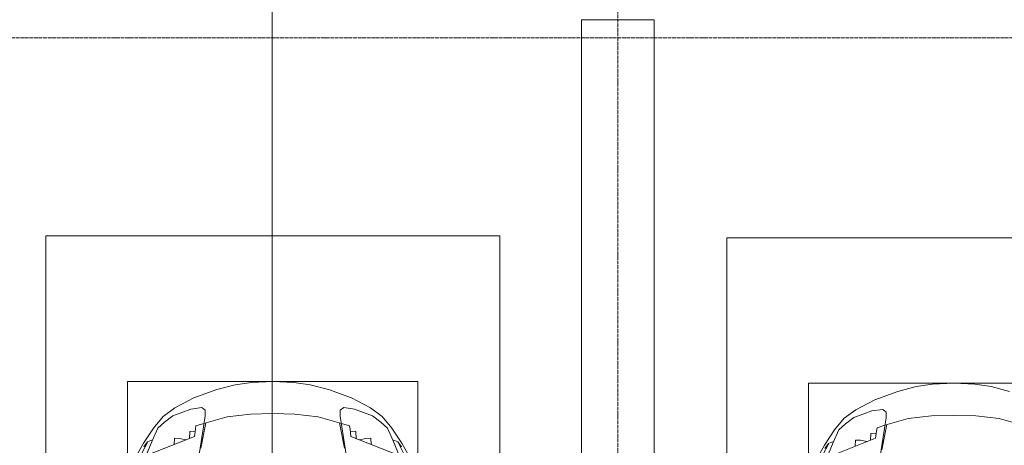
# Model space of a CAD drawing. Header units: millimetres. Extents: x -32229 to 288056, y -13689 to 125138.
# Tile 75 of 193: x -16758 to -11336, y 91808 to 94150. Entities that reach past the tile are written whole.
import ezdxf

# ---------------------------------------------------------------- set-up
doc = ezdxf.new("R2010")
doc.units = ezdxf.units.MM
doc.linetypes.add('ADSK_Линия сетки', pattern=[25, 20, -2.5, 0, -2.5])
doc.layers.add('A-DETL', color=7, linetype='Continuous', lineweight=9, true_color=0x00a600)
for name, color, linetype, lineweight in [('A-DETL-GENF', 7, 'Continuous', 18), ('C-PRKG', 7, 'Continuous', 18), ('S-COLS', 7, 'Continuous', 18), ('S-GRID', 7, 'Continuous', 9)]:
    doc.layers.add(name, color=color, linetype=linetype, lineweight=lineweight)

# ---------------------------------------------------------------- blocks, each defined once
blk = doc.blocks.new('АР_Машиноместо - 4900x2400_М__5300х2500_-2211001--02 ЭО')
at = {"layer": 'A-DETL-GENF', "color": 253, "lineweight": 13, "true_color": 0xaaaaaa}
for p, q in [((1132.7, -806), (1044.2, -818.6)), ((1250, -800), (1132.7, -806)), ((1250, -800), (1367.3, -806)), ((1367.3, -806), (1455.8, -818.6)), ((943.3, -845.1), (815.8, -891)), ((1044.2, -818.6), (943.3, -845.1)), ((1455.8, -818.6), (1556.7, -845.1)), ((815.8, -891), (711.9, -946.2)), ((711.9, -946.2), (647.2, -992.8)), ((800.1, -952.6), (700.9, -989.1)), ((859, -944.1), (800.1, -952.6)), ((877.7, -958.9), (859, -944.1)), ((877.7, -991.4), (877.7, -958.9)), ((647.2, -992.8), (593.2, -1056.8)), ((654.7, -1024.4), (617.9, -1057.3)), ((700.9, -989.1), (655, -1024.3)), ((841.1, -1225.9), (877.7, -991.4)), ((882.6, -1027.5), (853.8, -1167.4)), ((1000.2, -994.5), (871.4, -1031.3)), ((1127.4, -979.8), (1000.2, -994.5)), ((1250, -977.6), (1127.4, -979.8)), ((1250, -977.6), (1372.6, -979.8)), ((1372.6, -979.8), (1499.8, -994.5)), ((1499.8, -994.5), (1628.6, -1031.3)), ((593.2, -1056.8), (539.3, -1140.4)), ((617.9, -1057.3), (586.9, -1126.3)), ((561.3, -1132.6), (540.4, -1159.6)), ((586.9, -1126.3), (548.2, -1220.1)), ((589, -1121.6), (561.3, -1132.6)), ((539.3, -1140.4), (487.4, -1232.1))]:
    blk.add_line(p, q, dxfattribs=at)
at = {"layer": 'A-DETL-GENF', "color": 254, "lineweight": 13, "true_color": 0xd4d4d4}
for p, q in [((792.9, -1076.2), (791.2, -1114.5)), ((823.3, -1074.4), (792.9, -1076.2)), ((824.1, -1063.7), (818.8, -1102.9)), ((827.7, -1045), (824.1, -1063.7)), ((871.3, -1031.9), (827.7, -1045)), ((561.7, -1132.1), (527.9, -1198.6)), ((818.8, -1102.9), (554, -1208.1)), ((709.1, -1112.7), (708.2, -1146.9)), ((737.7, -1113.6), (709.1, -1112.7)), ((772.6, -1121.3), (737.7, -1113.6))]:
    blk.add_line(p, q, dxfattribs=at)
at = {"layer": 'C-PRKG', "color": 253, "lineweight": 13, "true_color": 0xaaaaaa}
for p, q in [((2500, 0), (0, 0)), ((0, 0), (0, -5300)), ((450, -800), (450, -4500)), ((450, -800), (2050, -800))]:
    blk.add_line(p, q, dxfattribs=at)
blk = doc.blocks.new('АР_Машиноместо - 4900x2400_М__5300х2500_-3113489--02 ЭО')
at = {"layer": 'A-DETL-GENF', "color": 253, "lineweight": 13, "true_color": 0xaaaaaa}
for p, q in [((539.3, 1140.4), (487.4, 1232.1)), ((586.9, 1126.3), (548.2, 1220.1)), ((841.1, 1225.9), (877.7, 991.4)), ((1658.9, 1225.9), (1622.3, 991.4)), ((1913.1, 1126.3), (1951.8, 1220.1)), ((1960.7, 1140.4), (2012.6, 1232.1)), ((593.2, 1056.8), (539.3, 1140.4)), ((561.3, 1132.6), (540.4, 1159.6)), ((882.6, 1027.5), (853.8, 1167.4)), ((1617.4, 1027.5), (1646.2, 1167.4)), ((1906.8, 1056.8), (1960.7, 1140.4)), ((1938.7, 1132.6), (1959.6, 1159.6)), ((589, 1121.6), (561.3, 1132.6)), ((617.9, 1057.3), (586.9, 1126.3)), ((1882.1, 1057.3), (1913.1, 1126.3)), ((1911, 1121.6), (1938.7, 1132.6)), ((647.2, 992.8), (593.2, 1056.8)), ((654.7, 1024.4), (617.9, 1057.3)), ((1000.2, 994.5), (871.4, 1031.3)), ((1499.8, 994.5), (1628.6, 1031.3)), ((1845.3, 1024.4), (1882.1, 1057.3)), ((1852.8, 992.8), (1906.8, 1056.8)), ((711.9, 946.2), (647.2, 992.8)), ((700.9, 989.1), (655, 1024.3)), ((800.1, 952.6), (700.9, 989.1)), ((877.7, 991.4), (877.7, 958.9)), ((1127.4, 979.8), (1000.2, 994.5)), ((1250, 977.6), (1127.4, 979.8)), ((1250, 977.6), (1372.6, 979.8)), ((1372.6, 979.8), (1499.8, 994.5)), ((1622.3, 991.4), (1622.3, 958.9)), ((1699.9, 952.6), (1799.1, 989.1)), ((1788.1, 946.2), (1852.8, 992.8)), ((1799.1, 989.1), (1845, 1024.3)), ((815.8, 891), (711.9, 946.2)), ((859, 944.1), (800.1, 952.6)), ((877.7, 958.9), (859, 944.1)), ((1622.3, 958.9), (1641, 944.1)), ((1641, 944.1), (1699.9, 952.6)), ((1684.2, 891), (1788.1, 946.2)), ((943.3, 845.1), (815.8, 891)), ((1556.7, 845.1), (1684.2, 891)), ((1044.2, 818.6), (943.3, 845.1)), ((1132.7, 806), (1044.2, 818.6)), ((1367.3, 806), (1455.8, 818.6)), ((1455.8, 818.6), (1556.7, 845.1)), ((1250, 800), (1132.7, 806)), ((1250, 800), (1367.3, 806))]:
    blk.add_line(p, q, dxfattribs=at)
at = {"layer": 'A-DETL-GENF', "color": 254, "lineweight": 13, "true_color": 0xd4d4d4}
for p, q in [((561.7, 1132.1), (527.9, 1198.6)), ((818.8, 1102.9), (554, 1208.1)), ((1681.2, 1102.9), (1946, 1208.1)), ((1938.3, 1132.1), (1972.1, 1198.6)), ((709.1, 1112.7), (708.2, 1146.9)), ((1790.9, 1112.7), (1791.8, 1146.9)), ((737.7, 1113.6), (709.1, 1112.7)), ((772.6, 1121.3), (737.7, 1113.6)), ((792.9, 1076.2), (791.2, 1114.5)), ((824.1, 1063.7), (818.8, 1102.9)), ((1675.9, 1063.7), (1681.2, 1102.9)), ((1707.1, 1076.2), (1708.8, 1114.5)), ((1727.4, 1121.3), (1762.3, 1113.6)), ((1762.3, 1113.6), (1790.9, 1112.7)), ((823.3, 1074.4), (792.9, 1076.2)), ((827.7, 1045), (824.1, 1063.7)), ((871.3, 1031.9), (827.7, 1045)), ((1628.7, 1031.9), (1672.3, 1045)), ((1672.3, 1045), (1675.9, 1063.7)), ((1676.7, 1074.4), (1707.1, 1076.2))]:
    blk.add_line(p, q, dxfattribs=at)
at = {"layer": 'C-PRKG', "color": 253, "lineweight": 13, "true_color": 0xaaaaaa}
for p, q in [((0, 0), (0, 5300)), ((2500, 0), (2500, 5300)), ((450, 800), (450, 4500)), ((2050, 800), (2050, 4500)), ((450, 800), (2050, 800)), ((2500, 0), (0, 0))]:
    blk.add_line(p, q, dxfattribs=at)
blk = doc.blocks.new('Наметкина 10_РД_АР_П_rvt-1--02 ЭО')
at = {"layer": 'S-COLS', "color": 253, "lineweight": 15, "true_color": 0xaaaaaa}
for p, q in [((-13664.7, 94150), (-13664.7, 91750)), ((-13264.7, 94150), (-13664.7, 94150)), ((-13264.7, 91750), (-13264.7, 94150))]:
    blk.add_line(p, q, dxfattribs=at)
at = {"layer": 'C-PRKG', "color": 253, "lineweight": 13, "true_color": 0xaaaaaa, "rotation": 180}
blk.add_blockref('АР_Машиноместо - 4900x2400_М__5300х2500_-3113489--02 ЭО', (-14114.7, 92960), dxfattribs=at)
at = {"layer": 'C-PRKG', "color": 253, "lineweight": 13, "true_color": 0xaaaaaa}
blk.add_blockref('АР_Машиноместо - 4900x2400_М__5300х2500_-2211001--02 ЭО', (-12864.7, 92950), dxfattribs=at)

msp = doc.modelspace()

# ---------------------------------------------------------------- linework, layer by layer
at = {"layer": 'A-DETL', "color": 5, "true_color": 0x0000ff}
msp.add_line((-15366.7, 90112.7), (-15366.7, 96292.2), dxfattribs=at)
at = {"layer": 'S-GRID', "color": 253, "linetype": 'ADSK_Линия сетки', "true_color": 0xaaaaaa}
for p, q in [((-13464.7, -12088.9), (-13464.7, 125138.4)), ((131381.2, 94050), (-30593.4, 94050))]:
    msp.add_line(p, q, dxfattribs=at)

# ---------------------------------------------------------------- block references
at = {"lineweight": 5}
msp.add_blockref('Наметкина 10_РД_АР_П_rvt-1--02 ЭО', (0, 0), dxfattribs=at)

doc.saveas('drawing.dxf')
